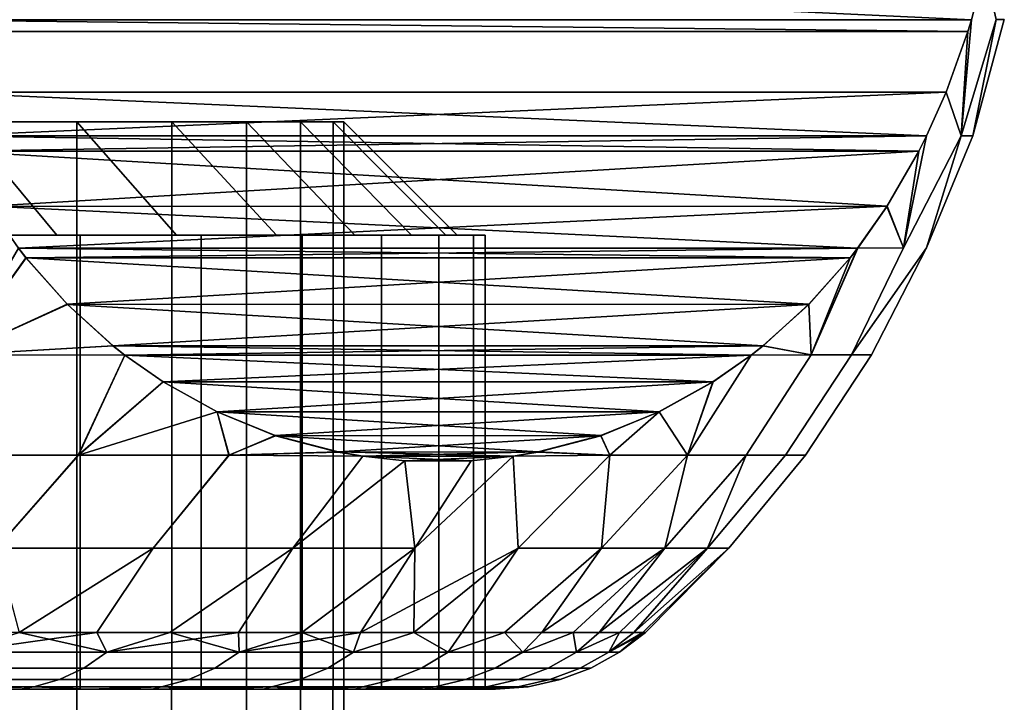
# Model space of a CAD drawing. Header units: metres. Extents: x -109 to 109, y -100 to 76.
# Tile 248 of 256: x 85.05 to 89.39, y 1.94 to 4.95. Entities that reach past the tile are written whole.
import ezdxf

# ---------------------------------------------------------------- set-up
doc = ezdxf.new("R2010")
doc.units = ezdxf.units.M
doc.layers.add('solid_21062310', color=7, linetype='CONTINUOUS')

msp = doc.modelspace()

# ---------------------------------------------------------------- linework, layer by layer
at = {"layer": 'solid_21062310'}
for points in [[(89.228088, 4.898275, -1.9543), (84.540878, 4.950116, -10.072784), (84.483223, 5.174521, -10.172648), (89.243721, 4.950114, -1.927222)], [(89.243721, 4.950114, -1.927222), (84.483223, 5.174521, -10.172648), (89.301331, 5.174291, -1.827451)], [(89.243729, 4.950116, 1.927216), (89.301392, 5.174538, 1.827345), (84.483276, 5.174309, 10.172556), (84.540886, 4.950115, 10.072779)], [(89.198723, 4.438566, 1.141621), (89.352211, 4.950438, 0.967851), (89.301392, 5.174538, 1.827345), (89.243729, 4.950116, 1.927216)], [(89.198723, 4.438566, -1.14168), (89.243721, 4.950114, -1.927222), (89.301331, 5.174291, -1.827451), (89.352211, 4.950438, -0.967881)], [(89.228088, 4.898275, -1.9543), (84.556389, 4.898695, -10.045928), (84.540878, 4.950116, -10.072784)], [(89.228226, 4.898715, 1.954061), (89.243729, 4.950116, 1.927216), (84.540886, 4.950115, 10.072779), (84.556511, 4.8983, 10.045713)], [(89.045151, 3.94426, 0.564416), (89.249939, 4.438566, -0.00003), (89.352211, 4.950438, 0.967851), (89.198723, 4.438566, 1.141621)], [(89.249939, 4.438566, -0.00003), (89.198723, 4.438566, -1.14168), (89.352211, 4.950438, -0.967881), (89.388603, 4.950438, -0.000015)], [(89.198723, 4.438566, 1.141621), (89.243729, 4.950116, 1.927216), (89.228226, 4.898715, 1.954061)], [(89.198723, 4.438566, -1.14168), (89.228088, 4.898275, -1.9543), (89.243721, 4.950114, -1.927222)], [(89.249939, 4.438566, -0.00003), (89.388603, 4.950438, -0.000015), (89.352211, 4.950438, 0.967851)], [(89.131607, 4.630642, -2.121412), (84.652763, 4.631221, -9.879004), (84.556389, 4.898695, -10.045928), (89.228088, 4.898275, -1.9543)], [(89.228226, 4.898715, 1.954061), (84.556511, 4.8983, 10.045713), (84.652992, 4.630671, 9.878608), (89.131859, 4.631244, 2.120981)], [(89.198723, 4.438566, -1.14168), (89.131607, 4.630642, -2.121412), (89.228088, 4.898275, -1.9543)], [(89.131859, 4.631244, 2.120981), (89.198723, 4.438566, 1.141621), (89.228226, 4.898715, 1.954061)], [(89.045815, 4.43791, -2.270006), (84.738777, 4.437917, -9.73002), (84.652763, 4.631221, -9.879004)], [(89.045815, 4.43791, -2.270006), (84.652763, 4.631221, -9.879004), (89.131607, 4.630642, -2.121412)], [(89.131859, 4.631244, 2.120981), (84.652992, 4.630671, 9.878608), (84.738792, 4.437911, 9.729995)], [(89.131859, 4.631244, 2.120981), (84.738792, 4.437911, 9.729995), (89.04583, 4.437918, 2.26998)], [(88.943764, 3.94426, -1.688825), (89.045815, 4.43791, -2.270006), (89.131607, 4.630642, -2.121412), (89.198723, 4.438566, -1.14168)], [(88.943771, 3.94426, 1.688756), (89.198723, 4.438566, 1.141621), (89.131859, 4.631244, 2.120981), (89.04583, 4.437918, 2.26998)], [(85.212128, 4, 5.819783), (84.598106, 4, 6.647877), (84.212715, 4.500002, 6.329659), (84.79599, 4.500002, 5.543202)], [(84.598106, 4, -6.647877), (85.212128, 4, -5.819783), (84.79599, 4.500002, -5.543202), (84.212715, 4.500002, -6.329659)], [(85.29937, 4.500002, 4.703361), (84.79599, 4.500002, 5.543202), (84.795074, -0.5, 5.544283), (85.299553, -0.5, 4.702264)], [(84.79599, 4.500002, -5.543202), (85.29937, 4.500002, -4.703361), (85.299553, -0.5, -4.702264), (84.795074, -0.5, -5.544283)], [(85.212128, 4, 5.819783), (84.79599, 4.500002, 5.543202), (85.29937, 4.500002, 4.703361), (85.739479, 4, 4.940364)], [(85.212128, 4, -5.819783), (85.739479, 4, -4.940364), (85.29937, 4.500002, -4.703361), (84.79599, 4.500002, -5.543202)], [(85.71801, 4.500002, 3.818224), (85.29937, 4.500002, 4.703361), (85.299553, -0.5, 4.702264), (85.717422, -0.5, 3.819408)], [(85.29937, 4.500002, -4.703361), (85.71801, 4.500002, -3.818224), (85.717422, -0.5, -3.819408), (85.299553, -0.5, -4.702264)], [(86.179932, 4, 4.008491), (85.739479, 4, 4.940364), (85.29937, 4.500002, 4.703361), (85.71801, 4.500002, 3.818224)], [(85.739479, 4, -4.940364), (86.179932, 4, -4.008491), (85.71801, 4.500002, -3.818224), (85.29937, 4.500002, -4.703361)], [(86.047874, 4.500002, 2.896315), (85.71801, 4.500002, 3.818224), (85.717422, -0.5, 3.819408), (86.047661, -0.5, 2.895545)], [(85.71801, 4.500002, -3.818224), (86.047874, 4.500002, -2.896315), (86.047661, -0.5, -2.895545), (85.717422, -0.5, -3.819408)], [(86.526009, 4, 3.042403), (86.179932, 4, 4.008491), (85.71801, 4.500002, 3.818224), (86.047874, 4.500002, 2.896315)], [(86.526009, 4, -3.042403), (86.047874, 4.500002, -2.896315), (85.71801, 4.500002, -3.818224), (86.179932, 4, -4.008491)], [(86.285782, 4.500002, 1.946514), (86.047874, 4.500002, 2.896315), (86.047661, -0.5, 2.895545), (86.285599, -0.5, 1.947421)], [(86.047874, 4.500002, -2.896315), (86.285782, 4.500002, -1.946514), (86.285599, -0.5, -1.947421), (86.047661, -0.5, -2.895545)], [(86.775841, 4, 2.043514), (86.526009, 4, 3.042403), (86.047874, 4.500002, 2.896315), (86.285782, 4.500002, 1.946514)], [(86.526009, 4, -3.042403), (86.775841, 4, -2.043514), (86.285782, 4.500002, -1.946514), (86.047874, 4.500002, -2.896315)], [(86.429459, 4.500002, 0.977966), (86.285782, 4.500002, 1.946514), (86.285599, -0.5, 1.947421), (86.428413, -0.5, 0.98366)], [(86.285782, 4.500002, -1.946514), (86.429459, 4.500002, -0.977966), (86.428413, -0.5, -0.98366), (86.285599, -0.5, -1.947421)], [(86.926987, 4, 1.027545), (86.775841, 4, 2.043514), (86.285782, 4.500002, 1.946514), (86.429459, 4.500002, 0.977966)], [(86.775841, 4, -2.043514), (86.926987, 4, -1.027545), (86.429459, 4.500002, -0.977966), (86.285782, 4.500002, -1.946514)], [(86.477501, 4.500002), (86.429459, 4.500002, 0.977966), (86.428413, -0.5, 0.98366), (86.477501, -0.5)], [(86.429459, 4.500002, -0.977966), (86.477501, 4.500002), (86.477501, -0.5), (86.428413, -0.5, -0.98366)], [(86.977013, 4, 0), (86.926987, 4, 1.027545), (86.429459, 4.500002, 0.977966), (86.477501, 4.500002)], [(86.926987, 4, -1.027545), (86.977013, 4, 0), (86.477501, 4.500002), (86.429459, 4.500002, -0.977966)], [(89.01207, 4.370318, -2.328458), (84.772156, 4.371039, -9.672204), (84.738777, 4.437917, -9.73002)], [(89.01207, 4.370318, -2.328458), (84.738777, 4.437917, -9.73002), (89.045815, 4.43791, -2.270006)], [(89.04583, 4.437918, 2.26998), (84.738792, 4.437911, 9.729995), (84.772522, 4.370347, 9.671568)], [(89.012466, 4.371063, 2.327775), (89.04583, 4.437918, 2.26998), (84.772522, 4.370347, 9.671568)], [(88.714294, 3.473081, 1.567577), (89.045151, 3.94426, 0.564416), (89.198723, 4.438566, 1.141621), (88.943771, 3.94426, 1.688756)], [(88.71431, 3.473081, -1.567461), (88.943764, 3.94426, -1.688825), (89.198723, 4.438566, -1.14168), (89.045151, 3.94426, -0.564485)], [(88.943764, 3.94426, -1.688825), (89.01207, 4.370318, -2.328458), (89.045815, 4.43791, -2.270006)], [(88.943771, 3.94426, 1.688756), (89.04583, 4.437918, 2.26998), (89.012466, 4.371063, 2.327775)], [(89.045151, 3.94426, -0.564485), (89.198723, 4.438566, -1.14168), (89.249939, 4.438566, -0.00003)], [(89.045151, 3.94426, 0.564416), (89.045151, 3.94426, -0.564485), (89.249939, 4.438566, -0.00003)], [(89.01207, 4.370318, -2.328458), (84.912933, 4.127803, -9.428374), (84.772156, 4.371039, -9.672204)], [(88.871696, 4.127829, 2.571597), (89.012466, 4.371063, 2.327775), (84.772522, 4.370347, 9.671568)], [(88.871696, 4.127829, 2.571597), (84.772522, 4.370347, 9.671568), (84.913406, 4.127062, 9.427555)], [(88.871185, 4.127034, -2.572475), (84.912933, 4.127803, -9.428374), (89.01207, 4.370318, -2.328458)], [(88.943764, 3.94426, -1.688825), (88.871185, 4.127034, -2.572475), (89.01207, 4.370318, -2.328458)], [(88.871696, 4.127829, 2.571597), (88.943771, 3.94426, 1.688756), (89.012466, 4.371063, 2.327775)], [(88.742134, 3.943404, -2.796), (85.042465, 3.943424, -9.204022), (84.912933, 4.127803, -9.428374)], [(88.742134, 3.943404, -2.796), (84.912933, 4.127803, -9.428374), (88.871185, 4.127034, -2.572475)], [(88.871696, 4.127829, 2.571597), (84.913406, 4.127062, 9.427555), (85.042473, 3.943405, 9.204)], [(88.871696, 4.127829, 2.571597), (85.042473, 3.943405, 9.204), (88.742149, 3.943424, 2.795976)], [(88.943764, 3.94426, -1.688825), (88.742134, 3.943404, -2.796), (88.871185, 4.127034, -2.572475)], [(88.871696, 4.127829, 2.571597), (88.742149, 3.943424, 2.795976), (88.943771, 3.94426, 1.688756)], [(84.598106, 4, -6.647877), (84.69278, 4, -6.725604), (85.314003, 4, -5.887788), (85.212128, 4, -5.819783)], [(84.598106, 4, 6.647877), (85.212128, 4, 5.819783), (85.314003, 4, 5.887788), (84.69278, 4, 6.725604)], [(85.314003, 4, -5.887788), (84.69278, 4, -6.725604), (84.69278, 2, -6.725604), (85.314003, 2, -5.887788)], [(84.69278, 4, 6.725604), (85.314003, 4, 5.887788), (85.314003, 2, 5.887788), (84.69278, 2, 6.725604)], [(85.212128, 4, -5.819783), (85.314003, 4, -5.887788), (85.847519, 4, -4.998098), (85.739479, 4, -4.940364)], [(85.212128, 4, 5.819783), (85.739479, 4, 4.940364), (85.847519, 4, 4.998098), (85.314003, 4, 5.887788)], [(85.847519, 4, -4.998098), (85.314003, 4, -5.887788), (85.314003, 2, -5.887788), (85.847519, 2, -4.998098)], [(85.314003, 4, 5.887788), (85.847519, 4, 4.998098), (85.847519, 2, 4.998098), (85.314003, 2, 5.887788)], [(85.739479, 4, -4.940364), (85.847519, 4, -4.998098), (86.293083, 4, -4.055431), (86.179932, 4, -4.008491)], [(85.739479, 4, 4.940364), (86.179932, 4, 4.008491), (86.293083, 4, 4.055431), (85.847519, 4, 4.998098)], [(86.293083, 4, -4.055431), (85.847519, 4, -4.998098), (85.847519, 2, -4.998098), (86.293083, 2, -4.055431)], [(85.847519, 4, 4.998098), (86.293083, 4, 4.055431), (86.293083, 2, 4.055431), (85.847519, 2, 4.998098)], [(86.179932, 4, -4.008491), (86.293083, 4, -4.055431), (86.643188, 4, -3.078067), (86.526009, 4, -3.042403)], [(86.179932, 4, 4.008491), (86.526009, 4, 3.042403), (86.643188, 4, 3.078067), (86.293083, 4, 4.055431)], [(86.643188, 4, -3.078067), (86.293083, 4, -4.055431), (86.293083, 2, -4.055431), (86.643188, 2, -3.078067)], [(86.293083, 4, 4.055431), (86.643188, 4, 3.078067), (86.643188, 2, 3.078067), (86.293083, 2, 4.055431)], [(86.526009, 4, -3.042403), (86.643188, 4, -3.078067), (86.895973, 4, -2.067326), (86.775841, 4, -2.043514)], [(86.526009, 4, 3.042403), (86.775841, 4, 2.043514), (86.895973, 4, 2.067326), (86.643188, 4, 3.078067)], [(86.895973, 4, -2.067326), (86.643188, 4, -3.078067), (86.643188, 2, -3.078067), (86.895973, 2, -2.067326)], [(86.643188, 4, 3.078067), (86.895973, 4, 2.067326), (86.895973, 2, 2.067326), (86.643188, 2, 3.078067)], [(86.775841, 4, -2.043514), (86.895973, 4, -2.067326), (87.048912, 4, -1.039375), (86.926987, 4, -1.027545)], [(86.775841, 4, 2.043514), (86.926987, 4, 1.027545), (86.895973, 4, 2.067326)], [(87.048912, 4, -1.039375), (86.895973, 4, -2.067326), (86.895973, 2, -2.067326), (87.048912, 2, -1.039375)], [(86.895973, 4, 2.067326), (87.048912, 4, 1.039375), (87.048912, 2, 1.039375), (86.895973, 2, 2.067326)], [(86.977013, 4, 0), (87.048912, 4, -1.039375), (87.048912, 4, 1.039375), (86.895973, 4, 2.067326)], [(86.926987, 4, 1.027545), (86.977013, 4, 0), (86.895973, 4, 2.067326)], [(86.977013, 4, 0), (86.926987, 4, -1.027545), (87.048912, 4, -1.039375)], [(87.099533, 4), (87.048912, 4, -1.039375), (87.048912, 2, -1.039375), (87.099533, 2)], [(87.048912, 4, 1.039375), (87.099533, 4), (87.099533, 2), (87.048912, 2, 1.039375)], [(87.048912, 4, 1.039375), (87.048912, 4, -1.039375), (87.099533, 4)], [(84.769852, 3.473081, 9.12446), (85.075859, 3.90059, 9.146174), (85.042473, 3.943405, 9.204)], [(85.042465, 3.943424, -9.204022), (85.075317, 3.901273, -9.147117), (84.76992, 3.473081, -9.124398)], [(88.708733, 3.900566, -2.853859), (85.075317, 3.901273, -9.147117), (85.042465, 3.943424, -9.204022)], [(88.708733, 3.900566, -2.853859), (85.042465, 3.943424, -9.204022), (88.742134, 3.943404, -2.796)], [(88.742149, 3.943424, 2.795976), (85.042473, 3.943405, 9.204), (85.075859, 3.90059, 9.146174)], [(88.709312, 3.9013, 2.852844), (88.742149, 3.943424, 2.795976), (85.075859, 3.90059, 9.146174)], [(88.714294, 3.473081, 1.567577), (88.943771, 3.94426, 1.688756), (88.742149, 3.943424, 2.795976), (88.536873, 3.473081, 2.599983)], [(88.536873, 3.473081, 2.599983), (88.742149, 3.943424, 2.795976), (88.709312, 3.9013, 2.852844)], [(88.71431, 3.473081, -1.567461), (88.536896, 3.473081, -2.599869), (88.742134, 3.943404, -2.796), (88.943764, 3.94426, -1.688825)], [(88.536896, 3.473081, -2.599869), (88.708733, 3.900566, -2.853859), (88.742134, 3.943404, -2.796)], [(88.714294, 3.473081, 1.567577), (88.803329, 3.473081, 0.523828), (89.045151, 3.94426, 0.564416)], [(88.803329, 3.473081, -0.523712), (88.71431, 3.473081, -1.567461), (89.045151, 3.94426, -0.564485)], [(88.803329, 3.473081, 0.523828), (88.803329, 3.473081, -0.523712), (89.045151, 3.94426, -0.564485), (89.045151, 3.94426, 0.564416)], [(84.769852, 3.473081, 9.12446), (85.258125, 3.695354, 8.830479), (85.075859, 3.90059, 9.146174)], [(85.075317, 3.901273, -9.147117), (85.257553, 3.695938, -8.831471), (84.76992, 3.473081, -9.124398)], [(88.708733, 3.900566, -2.853859), (85.257553, 3.695938, -8.831471), (85.075317, 3.901273, -9.147117)], [(88.527084, 3.695967, 3.168478), (88.709312, 3.9013, 2.852844), (85.075859, 3.90059, 9.146174)], [(88.527084, 3.695967, 3.168478), (85.075859, 3.90059, 9.146174), (85.258125, 3.695354, 8.830479)], [(88.526459, 3.695334, -3.169556), (85.257553, 3.695938, -8.831471), (88.708733, 3.900566, -2.853859)], [(88.536896, 3.473081, -2.599869), (88.526459, 3.695334, -3.169556), (88.708733, 3.900566, -2.853859)], [(88.527084, 3.695967, 3.168478), (88.536873, 3.473081, 2.599983), (88.709312, 3.9013, 2.852844)], [(84.769852, 3.473081, 9.12446), (85.459846, 3.512286, 8.481088), (85.258125, 3.695354, 8.830479)], [(85.257553, 3.695938, -8.831471), (85.45932, 3.512733, -8.481999), (84.76992, 3.473081, -9.124398)], [(88.526459, 3.695334, -3.169556), (85.45932, 3.512733, -8.481999), (85.257553, 3.695938, -8.831471)], [(88.527084, 3.695967, 3.168478), (85.258125, 3.695354, 8.830479), (88.325325, 3.512762, 3.517939)], [(88.325325, 3.512762, 3.517939), (85.258125, 3.695354, 8.830479), (85.459846, 3.512286, 8.481088)], [(88.324745, 3.512271, -3.518943), (85.45932, 3.512733, -8.481999), (88.526459, 3.695334, -3.169556)], [(88.536896, 3.473081, -2.599869), (88.324745, 3.512271, -3.518943), (88.526459, 3.695334, -3.169556)], [(88.527084, 3.695967, 3.168478), (88.325325, 3.512762, 3.517939), (88.536873, 3.473081, 2.599983)], [(84.769852, 3.473081, 9.12446), (84.5783, 3.030328, 8.90411), (85.30619, 3.030328, 8.184931), (85.512039, 3.471074, 8.390685)], [(84.76992, 3.473081, -9.124398), (85.512093, 3.471055, -8.390602), (85.306725, 3.030328, -8.18436), (84.578812, 3.030328, -8.903648)], [(84.769852, 3.473081, 9.12446), (85.512039, 3.471074, 8.390685), (85.459846, 3.512286, 8.481088)], [(85.45932, 3.512733, -8.481999), (85.512093, 3.471055, -8.390602), (84.76992, 3.473081, -9.124398)], [(88.272568, 3.471075, -3.609312), (85.512093, 3.471055, -8.390602), (85.45932, 3.512733, -8.481999)], [(88.272568, 3.471075, -3.609312), (85.45932, 3.512733, -8.481999), (88.324745, 3.512271, -3.518943)], [(88.325325, 3.512762, 3.517939), (85.459846, 3.512286, 8.481088), (85.512039, 3.471074, 8.390685)], [(88.325325, 3.512762, 3.517939), (85.512039, 3.471074, 8.390685), (88.272514, 3.471054, 3.609401)], [(88.536873, 3.473081, 2.599983), (88.272514, 3.471054, 3.609401), (87.991684, 3.030328, 3.533174), (88.250687, 3.030328, 2.542323)], [(88.536896, 3.473081, -2.599869), (88.250916, 3.030328, -2.54129), (87.991997, 3.030328, -3.532164), (88.272568, 3.471075, -3.609312)], [(88.714294, 3.473081, 1.567577), (88.536873, 3.473081, 2.599983), (88.250687, 3.030328, 2.542323), (88.424423, 3.030328, 1.533023)], [(88.71431, 3.473081, -1.567461), (88.424561, 3.030328, -1.531975), (88.250916, 3.030328, -2.54129), (88.536896, 3.473081, -2.599869)], [(88.325325, 3.512762, 3.517939), (88.272514, 3.471054, 3.609401), (88.536873, 3.473081, 2.599983)], [(88.536896, 3.473081, -2.599869), (88.272568, 3.471075, -3.609312), (88.324745, 3.512271, -3.518943)], [(88.803329, 3.473081, 0.523828), (88.714294, 3.473081, 1.567577), (88.424423, 3.030328, 1.533023), (88.511635, 3.030328, 0.5126)], [(88.803329, 3.473081, -0.523712), (88.511681, 3.030328, -0.511544), (88.424561, 3.030328, -1.531975), (88.71431, 3.473081, -1.567461)], [(88.803329, 3.473081, -0.523712), (88.803329, 3.473081, 0.523828), (88.511635, 3.030328, 0.5126), (88.511681, 3.030328, -0.511544)], [(85.680336, 3.353716, 8.099194), (85.512039, 3.471074, 8.390685), (85.30619, 3.030328, 8.184931)], [(85.512093, 3.471055, -8.390602), (85.67984, 3.354033, -8.100054), (85.306725, 3.030328, -8.18436)], [(88.272514, 3.471054, 3.609401), (85.512039, 3.471074, 8.390685), (85.680336, 3.353716, 8.099194)], [(88.104256, 3.353705, -3.900837), (85.512093, 3.471055, -8.390602), (88.272568, 3.471075, -3.609312)], [(88.104256, 3.353705, -3.900837), (85.67984, 3.354033, -8.100054), (85.512093, 3.471055, -8.390602)], [(88.104813, 3.354061, 3.899871), (88.272514, 3.471054, 3.609401), (85.680336, 3.353716, 8.099194)], [(88.104813, 3.354061, 3.899871), (87.991684, 3.030328, 3.533174), (88.272514, 3.471054, 3.609401)], [(88.104256, 3.353705, -3.900837), (88.272568, 3.471075, -3.609312), (87.991997, 3.030328, -3.532164)], [(85.918793, 3.221335, 7.686174), (85.680336, 3.353716, 8.099194), (85.30619, 3.030328, 8.184931), (85.970291, 3.030328, 7.406461)], [(85.67984, 3.354033, -8.100054), (85.918167, 3.221603, -7.687263), (85.306725, 3.030328, -8.18436)], [(88.104256, 3.353705, -3.900837), (85.918167, 3.221603, -7.687263), (85.67984, 3.354033, -8.100054)], [(87.866508, 3.22163, 4.312633), (88.104813, 3.354061, 3.899871), (85.680336, 3.353716, 8.099194)], [(87.866508, 3.22163, 4.312633), (85.680336, 3.353716, 8.099194), (85.918793, 3.221335, 7.686174)], [(87.865791, 3.221324, -4.313876), (85.918167, 3.221603, -7.687263), (88.104256, 3.353705, -3.900837)], [(87.865791, 3.221324, -4.313876), (88.104256, 3.353705, -3.900837), (87.991997, 3.030328, -3.532164), (87.649681, 3.030328, -4.497406)], [(87.866508, 3.22163, 4.312633), (87.991684, 3.030328, 3.533174), (88.104813, 3.354061, 3.899871)], [(85.918167, 3.221603, -7.687263), (85.970833, 3.030328, -7.405775), (85.306725, 3.030328, -8.18436)], [(85.918167, 3.221603, -7.687263), (86.174484, 3.11707, -7.243308), (85.970833, 3.030328, -7.405775)], [(87.865791, 3.221324, -4.313876), (86.174484, 3.11707, -7.243308), (85.918167, 3.221603, -7.687263)], [(87.866508, 3.22163, 4.312633), (85.918793, 3.221335, 7.686174), (87.610207, 3.117095, 4.756562)], [(86.17524, 3.11683, 7.241987), (85.918793, 3.221335, 7.686174), (85.970291, 3.030328, 7.406461)], [(87.610207, 3.117095, 4.756562), (85.918793, 3.221335, 7.686174), (86.17524, 3.11683, 7.241987)], [(87.609329, 3.116818, -4.75808), (86.174484, 3.11707, -7.243308), (87.865791, 3.221324, -4.313876)], [(87.609329, 3.116818, -4.75808), (87.865791, 3.221324, -4.313876), (87.649681, 3.030328, -4.497406)], [(87.866508, 3.22163, 4.312633), (87.610207, 3.117095, 4.756562), (87.649292, 3.030328, 4.498386)], [(87.866508, 3.22163, 4.312633), (87.649292, 3.030328, 4.498386), (87.613487, 2.620982, 3.61099), (87.991684, 3.030328, 3.533174)], [(86.451996, 3.044901, 6.762642), (86.17524, 3.11683, 7.241987), (85.970291, 3.030328, 7.406461)], [(86.174484, 3.11707, -7.243308), (86.451431, 3.045064, -6.76362), (85.970833, 3.030328, -7.405775)], [(87.609329, 3.116818, -4.75808), (86.451431, 3.045064, -6.76362), (86.174484, 3.11707, -7.243308)], [(87.610207, 3.117095, 4.756562), (86.17524, 3.11683, 7.241987), (87.333252, 3.045079, 5.236261)], [(87.333252, 3.045079, 5.236261), (86.17524, 3.11683, 7.241987), (86.451996, 3.044901, 6.762642)], [(87.332596, 3.044894, -5.237392), (86.451431, 3.045064, -6.76362), (87.609329, 3.116818, -4.75808)], [(87.332596, 3.044894, -5.237392), (87.609329, 3.116818, -4.75808), (87.649681, 3.030328, -4.497406)], [(87.610207, 3.117095, 4.756562), (87.333252, 3.045079, 5.236261), (87.649292, 3.030328, 4.498386)], [(86.451996, 3.044901, 6.762642), (85.970291, 3.030328, 7.406461), (86.560921, 3.025953, 6.573971)], [(86.451431, 3.045064, -6.76362), (86.561409, 3.025942, -6.573123), (85.970833, 3.030328, -7.405775)], [(86.451431, 3.045064, -6.76362), (87.223717, 3.025954, -5.425982), (86.561409, 3.025942, -6.573123)], [(87.332596, 3.044894, -5.237392), (87.223717, 3.025954, -5.425982), (86.451431, 3.045064, -6.76362)], [(87.333252, 3.045079, 5.236261), (86.451996, 3.044901, 6.762642), (86.560921, 3.025953, 6.573971)], [(87.333252, 3.045079, 5.236261), (86.560921, 3.025953, 6.573971), (87.223183, 3.025941, 5.426908)], [(87.333252, 3.045079, 5.236261), (87.223183, 3.025941, 5.426908), (87.649292, 3.030328, 4.498386)], [(87.332596, 3.044894, -5.237392), (87.649681, 3.030328, -4.497406), (87.223717, 3.025954, -5.425982)], [(85.30619, 3.030328, 8.184931), (84.5783, 3.030328, 8.90411), (84.946152, 2.620982, 8.07535)], [(84.578812, 3.030328, -8.903648), (85.306725, 3.030328, -8.18436), (84.946152, 2.620982, -8.07535)], [(85.970833, 3.030328, -7.405775), (85.636017, 2.620982, -7.285733), (84.946152, 2.620982, -8.07535), (85.306725, 3.030328, -8.18436)], [(85.970291, 3.030328, 7.406461), (85.30619, 3.030328, 8.184931), (84.946152, 2.620982, 8.07535), (85.636017, 2.620982, 7.285733)], [(86.561409, 3.025942, -6.573123), (86.252327, 2.620982, -6.437457), (85.636017, 2.620982, -7.285733), (85.970833, 3.030328, -7.405775)], [(86.560921, 3.025953, 6.573971), (85.970291, 3.030328, 7.406461), (85.636017, 2.620982, 7.285733), (86.252327, 2.620982, 6.437457)], [(86.745972, 3.005309, 6.253462), (86.560921, 3.025953, 6.573971), (86.252327, 2.620982, 6.437457), (86.790115, 2.620982, 5.537349)], [(86.561409, 3.025942, -6.573123), (86.745789, 3.005365, -6.253778), (86.252327, 2.620982, -6.437457)], [(86.745789, 3.005365, -6.253778), (87.038658, 3.005309, -5.746508), (86.790115, 2.620982, -5.537349), (86.252327, 2.620982, -6.437457)], [(86.550232, 2.25, -5.18125), (86.790115, 2.620982, -5.537349), (87.223717, 3.025954, -5.425982), (87.245056, 2.620982, -4.592658)], [(87.223183, 3.025941, 5.426908), (86.560921, 3.025953, 6.573971), (86.745972, 3.005309, 6.253462)], [(86.561409, 3.025942, -6.573123), (87.223717, 3.025954, -5.425982), (87.038658, 3.005309, -5.746508)], [(86.561409, 3.025942, -6.573123), (87.038658, 3.005309, -5.746508), (86.745789, 3.005365, -6.253778)], [(87.223183, 3.025941, 5.426908), (86.745972, 3.005309, 6.253462), (87.038872, 3.005368, 5.746142)], [(87.038872, 3.005368, 5.746142), (86.745972, 3.005309, 6.253462), (86.790115, 2.620982, 5.537349)], [(86.785385, 2.25, 4.697172), (87.245056, 2.620982, 4.592658), (87.223183, 3.025941, 5.426908), (86.790115, 2.620982, 5.537349)], [(87.038658, 3.005309, -5.746508), (87.223717, 3.025954, -5.425982), (86.790115, 2.620982, -5.537349)], [(87.223183, 3.025941, 5.426908), (87.038872, 3.005368, 5.746142), (86.790115, 2.620982, 5.537349)], [(87.649292, 3.030328, 4.498386), (87.223183, 3.025941, 5.426908), (87.245056, 2.620982, 4.592658)], [(87.223717, 3.025954, -5.425982), (87.649681, 3.030328, -4.497406), (87.245056, 2.620982, -4.592658)], [(87.991997, 3.030328, -3.532164), (87.613487, 2.620982, -3.61099), (87.245056, 2.620982, -4.592658), (87.649681, 3.030328, -4.497406)], [(87.649292, 3.030328, 4.498386), (87.245056, 2.620982, 4.592658), (87.613487, 2.620982, 3.61099)], [(87.349167, 2.25, -3.185601), (87.613487, 2.620982, -3.61099), (87.991997, 3.030328, -3.532164), (87.892433, 2.620982, -2.600248)], [(87.602852, 2.25, -2.139898), (87.892433, 2.620982, -2.600248), (88.250916, 3.030328, -2.54129), (88.079651, 2.620982, -1.568571)], [(88.250687, 3.030328, 2.542323), (87.991684, 3.030328, 3.533174), (87.613487, 2.620982, 3.61099), (87.892433, 2.620982, 2.600248)], [(87.991997, 3.030328, -3.532164), (88.250916, 3.030328, -2.54129), (87.892433, 2.620982, -2.600248)], [(88.424423, 3.030328, 1.533023), (88.250687, 3.030328, 2.542323), (87.892433, 2.620982, 2.600248), (88.079651, 2.620982, 1.568571)], [(88.511681, 3.030328, -0.511544), (88.173645, 2.620982, -0.524264), (88.079651, 2.620982, -1.568571), (88.424561, 3.030328, -1.531975)], [(88.250916, 3.030328, -2.54129), (88.424561, 3.030328, -1.531975), (88.079651, 2.620982, -1.568571)], [(88.511635, 3.030328, 0.5126), (88.424423, 3.030328, 1.533023), (88.079651, 2.620982, 1.568571), (88.173645, 2.620982, 0.524264)], [(88.511681, 3.030328, -0.511544), (88.511635, 3.030328, 0.5126), (88.173645, 2.620982, 0.524264), (88.173645, 2.620982, -0.524264)], [(85.04541, 2.25, -7.404627), (84.683403, 2.25, -7.802847), (84.946152, 2.620982, -8.07535), (85.636017, 2.620982, -7.285733)], [(85.04541, 2.25, 7.404626), (85.636017, 2.620982, 7.285733), (84.946152, 2.620982, 8.07535)], [(85.388054, 2.25, -6.989634), (85.04541, 2.25, -7.404627), (85.636017, 2.620982, -7.285733)], [(85.04541, 2.25, 7.404626), (85.388054, 2.25, 6.989633), (85.636017, 2.620982, 7.285733)], [(85.710571, 2.25, -6.558807), (85.388054, 2.25, -6.989634), (85.636017, 2.620982, -7.285733), (86.252327, 2.620982, -6.437457)], [(85.388054, 2.25, 6.989633), (85.710571, 2.25, 6.558806), (86.252327, 2.620982, 6.437457), (85.636017, 2.620982, 7.285733)], [(86.012215, 2.25, -6.113122), (85.710571, 2.25, -6.558807), (86.252327, 2.620982, -6.437457)], [(85.710571, 2.25, 6.558806), (86.012215, 2.25, 6.113121), (86.252327, 2.620982, 6.437457)], [(86.292313, 2.25, -5.65359), (86.012215, 2.25, -6.113122), (86.252327, 2.620982, -6.437457), (86.790115, 2.620982, -5.537349)], [(86.012215, 2.25, 6.113121), (86.29232, 2.25, 5.653588), (86.790115, 2.620982, 5.537349), (86.252327, 2.620982, 6.437457)], [(86.550232, 2.25, -5.18125), (86.292313, 2.25, -5.65359), (86.790115, 2.620982, -5.537349)], [(86.29232, 2.25, 5.653588), (86.550232, 2.25, 5.181249), (86.790115, 2.620982, 5.537349)], [(86.785385, 2.25, -4.697174), (86.550232, 2.25, -5.18125), (87.245056, 2.620982, -4.592658)], [(86.550232, 2.25, 5.181249), (86.785385, 2.25, 4.697172), (86.790115, 2.620982, 5.537349)], [(86.997231, 2.25, -4.202456), (86.785385, 2.25, -4.697174), (87.245056, 2.620982, -4.592658)], [(86.785385, 2.25, 4.697172), (86.997231, 2.25, 4.202455), (87.245056, 2.620982, 4.592658)], [(87.185303, 2.25, -3.698218), (86.997231, 2.25, -4.202456), (87.245056, 2.620982, -4.592658), (87.613487, 2.620982, -3.61099)], [(86.997231, 2.25, 4.202455), (87.185303, 2.25, 3.698217), (87.613487, 2.620982, 3.61099), (87.245056, 2.620982, 4.592658)], [(87.349167, 2.25, -3.185601), (87.185303, 2.25, -3.698218), (87.613487, 2.620982, -3.61099)], [(87.185303, 2.25, 3.698217), (87.349167, 2.25, 3.185601), (87.613487, 2.620982, 3.61099)], [(87.488457, 2.25, -2.665769), (87.349167, 2.25, -3.185601), (87.892433, 2.620982, -2.600248)], [(87.349167, 2.25, 3.185601), (87.488457, 2.25, 2.665768), (87.892433, 2.620982, 2.600248), (87.613487, 2.620982, 3.61099)], [(87.602852, 2.25, -2.139898), (87.488457, 2.25, -2.665769), (87.892433, 2.620982, -2.600248)], [(87.488457, 2.25, 2.665768), (87.602852, 2.25, 2.139897), (87.892433, 2.620982, 2.600248)], [(87.692101, 2.25, -1.60918), (87.602852, 2.25, -2.139898), (88.079651, 2.620982, -1.568571)], [(87.602852, 2.25, 2.139897), (87.692101, 2.25, 1.609179), (88.079651, 2.620982, 1.568571), (87.892433, 2.620982, 2.600248)], [(87.755989, 2.25, -1.074816), (87.692101, 2.25, -1.60918), (88.079651, 2.620982, -1.568571)], [(87.692101, 2.25, 1.609179), (87.755989, 2.25, 1.074815), (88.079651, 2.620982, 1.568571)], [(87.755989, 2.25, -1.074816), (88.079651, 2.620982, -1.568571), (88.173645, 2.620982, -0.524264)], [(87.79438, 2.25, -0.538018), (87.755989, 2.25, -1.074816), (88.173645, 2.620982, -0.524264)], [(87.755989, 2.25, 1.074815), (87.79438, 2.25, 0.538017), (88.173645, 2.620982, 0.524264), (88.079651, 2.620982, 1.568571)], [(87.80719, 2.25, -0.000001), (87.79438, 2.25, -0.538018), (88.173645, 2.620982, -0.524264)], [(87.79438, 2.25, 0.538017), (87.80719, 2.25, -0.000001), (88.173645, 2.620982, 0.524264)], [(87.80719, 2.25, -0.000001), (88.173645, 2.620982, -0.524264), (88.173645, 2.620982, 0.524264)], [(84.771446, 2.162782, -7.54042), (85.04541, 2.25, -7.404627), (85.388054, 2.25, -6.989634)], [(84.771446, 2.162782, -7.54042), (85.388054, 2.25, -6.989634), (85.431908, 2.162782, -6.745061)], [(85.431908, 2.162782, 6.745061), (85.04541, 2.25, 7.404626), (84.771446, 2.162782, 7.54042)], [(85.431908, 2.162782, 6.745061), (85.388054, 2.25, 6.989633), (85.04541, 2.25, 7.404626)], [(85.431908, 2.162782, -6.745061), (85.388054, 2.25, -6.989634), (85.710571, 2.25, -6.558807)], [(85.431908, 2.162782, 6.745061), (85.710571, 2.25, 6.558806), (85.388054, 2.25, 6.989633)], [(85.431908, 2.162782, -6.745061), (85.710571, 2.25, -6.558807), (86.012215, 2.25, -6.113122)], [(85.431908, 2.162782, -6.745061), (86.012215, 2.25, -6.113122), (86.016159, 2.162782, -5.892156)], [(86.016159, 2.162782, 5.892156), (85.710571, 2.25, 6.558806), (85.431908, 2.162782, 6.745061)], [(86.016159, 2.162782, 5.892156), (86.012215, 2.25, 6.113121), (85.710571, 2.25, 6.558806)], [(86.016159, 2.162782, -5.892156), (86.012215, 2.25, -6.113122), (86.292313, 2.25, -5.65359)], [(86.016159, 2.162782, 5.892156), (86.29232, 2.25, 5.653588), (86.012215, 2.25, 6.113121)], [(86.016159, 2.162782, -5.892156), (86.292313, 2.25, -5.65359), (86.550232, 2.25, -5.18125)], [(86.016159, 2.162782, -5.892156), (86.550232, 2.25, -5.18125), (86.519226, 2.162782, -4.988981)], [(86.519226, 2.162782, 4.988981), (86.29232, 2.25, 5.653588), (86.016159, 2.162782, 5.892156)], [(86.519226, 2.162782, 4.988981), (86.550232, 2.25, 5.181249), (86.29232, 2.25, 5.653588)], [(86.519226, 2.162782, -4.988981), (86.550232, 2.25, -5.18125), (86.785385, 2.25, -4.697174)], [(86.936806, 2.162782, -4.043241), (86.519226, 2.162782, -4.988981), (86.785385, 2.25, -4.697174), (86.997231, 2.25, -4.202456)], [(86.519226, 2.162782, 4.988981), (86.785385, 2.25, 4.697172), (86.550232, 2.25, 5.181249)], [(86.936806, 2.162782, 4.043241), (86.785385, 2.25, 4.697172), (86.519226, 2.162782, 4.988981)], [(86.936806, 2.162782, 4.043241), (86.997231, 2.25, 4.202455), (86.785385, 2.25, 4.697172)], [(86.936806, 2.162782, -4.043241), (86.997231, 2.25, -4.202456), (87.185303, 2.25, -3.698218)], [(87.26535, 2.162782, -3.063006), (86.936806, 2.162782, -4.043241), (87.185303, 2.25, -3.698218), (87.349167, 2.25, -3.185601)], [(86.936806, 2.162782, 4.043241), (87.185303, 2.25, 3.698217), (86.997231, 2.25, 4.202455)], [(87.26535, 2.162782, 3.063006), (87.185303, 2.25, 3.698217), (86.936806, 2.162782, 4.043241)], [(87.26535, 2.162782, 3.063006), (87.349167, 2.25, 3.185601), (87.185303, 2.25, 3.698217)], [(87.26535, 2.162782, -3.063006), (87.349167, 2.25, -3.185601), (87.488457, 2.25, -2.665769)], [(87.502045, 2.162782, -2.056639), (87.26535, 2.162782, -3.063006), (87.488457, 2.25, -2.665769), (87.602852, 2.25, -2.139898)], [(87.26535, 2.162782, 3.063006), (87.488457, 2.25, 2.665768), (87.349167, 2.25, 3.185601)], [(87.502045, 2.162782, 2.056639), (87.488457, 2.25, 2.665768), (87.26535, 2.162782, 3.063006)], [(87.502045, 2.162782, 2.056639), (87.602852, 2.25, 2.139897), (87.488457, 2.25, 2.665768)], [(87.502045, 2.162782, -2.056639), (87.602852, 2.25, -2.139898), (87.692101, 2.25, -1.60918)], [(87.644875, 2.162782, -1.032725), (87.502045, 2.162782, -2.056639), (87.692101, 2.25, -1.60918), (87.755989, 2.25, -1.074816)], [(87.502045, 2.162782, 2.056639), (87.692101, 2.25, 1.609179), (87.602852, 2.25, 2.139897)], [(87.644875, 2.162782, 1.032725), (87.692101, 2.25, 1.609179), (87.502045, 2.162782, 2.056639)], [(87.644875, 2.162782, -1.032725), (87.755989, 2.25, -1.074816), (87.79438, 2.25, -0.538018)], [(87.644875, 2.162782, -1.032725), (87.79438, 2.25, -0.538018), (87.80719, 2.25, -0.000001)], [(87.644875, 2.162782, -1.032725), (87.80719, 2.25, -0.000001), (87.692619, 2.162782)], [(87.644875, 2.162782, 1.032725), (87.79438, 2.25, 0.538017), (87.755989, 2.25, 1.074815)], [(87.692619, 2.162782), (87.79438, 2.25, 0.538017), (87.644875, 2.162782, 1.032725)], [(87.644875, 2.162782, 1.032725), (87.755989, 2.25, 1.074815), (87.692101, 2.25, 1.609179)], [(87.692619, 2.162782), (87.80719, 2.25, -0.000001), (87.79438, 2.25, 0.538017)], [(85.431908, 2.162782, 6.745061), (84.771446, 2.162782, 7.54042), (84.678017, 2.09268, 7.455245), (85.331009, 2.09268, 6.66887)], [(84.771446, 2.162782, -7.54042), (85.431908, 2.162782, -6.745061), (85.331009, 2.09268, -6.66887), (84.678017, 2.09268, -7.455245)], [(86.016159, 2.162782, 5.892156), (85.431908, 2.162782, 6.745061), (85.331009, 2.09268, 6.66887), (85.908669, 2.09268, 5.825599)], [(85.431908, 2.162782, -6.745061), (86.016159, 2.162782, -5.892156), (85.908669, 2.09268, -5.825599), (85.331009, 2.09268, -6.66887)], [(86.519226, 2.162782, 4.988981), (86.016159, 2.162782, 5.892156), (85.908669, 2.09268, 5.825599), (86.406044, 2.09268, 4.932626)], [(86.016159, 2.162782, -5.892156), (86.519226, 2.162782, -4.988981), (86.406044, 2.09268, -4.932626), (85.908669, 2.09268, -5.825599)], [(86.936806, 2.162782, 4.043241), (86.519226, 2.162782, 4.988981), (86.406044, 2.09268, 4.932626), (86.818916, 2.09268, 3.997569)], [(86.519226, 2.162782, -4.988981), (86.936806, 2.162782, -4.043241), (86.818916, 2.09268, -3.997569), (86.406044, 2.09268, -4.932626)], [(87.26535, 2.162782, 3.063006), (86.936806, 2.162782, 4.043241), (86.818916, 2.09268, 3.997569), (87.143745, 2.09268, 3.028407)], [(86.936806, 2.162782, -4.043241), (87.26535, 2.162782, -3.063006), (87.143745, 2.09268, -3.028407), (86.818916, 2.09268, -3.997569)], [(87.502045, 2.162782, 2.056639), (87.26535, 2.162782, 3.063006), (87.143745, 2.09268, 3.028407), (87.377769, 2.09268, 2.033407)], [(87.26535, 2.162782, -3.063006), (87.502045, 2.162782, -2.056639), (87.377769, 2.09268, -2.033407), (87.143745, 2.09268, -3.028407)], [(87.644875, 2.162782, 1.032725), (87.502045, 2.162782, 2.056639), (87.377769, 2.09268, 2.033407), (87.518982, 2.09268, 1.021059)], [(87.502045, 2.162782, -2.056639), (87.644875, 2.162782, -1.032725), (87.518982, 2.09268, -1.021059), (87.377769, 2.09268, -2.033407)], [(87.692619, 2.162782), (87.644875, 2.162782, 1.032725), (87.518982, 2.09268, 1.021059), (87.566193, 2.09268)], [(87.644875, 2.162782, -1.032725), (87.692619, 2.162782), (87.566193, 2.09268), (87.518982, 2.09268, -1.021059)], [(85.331009, 2.09268, 6.66887), (84.678017, 2.09268, 7.455245), (84.578087, 2.041538, 7.364149), (85.223106, 2.041538, 6.587383)], [(84.678017, 2.09268, -7.455245), (85.331009, 2.09268, -6.66887), (85.223106, 2.041538, -6.587383), (84.578087, 2.041538, -7.364149)], [(85.908669, 2.09268, 5.825599), (85.331009, 2.09268, 6.66887), (85.223106, 2.041538, 6.587383), (85.793701, 2.041538, 5.754416)], [(85.331009, 2.09268, -6.66887), (85.908669, 2.09268, -5.825599), (85.793701, 2.041538, -5.754416), (85.223106, 2.041538, -6.587383)], [(86.406044, 2.09268, 4.932626), (85.908669, 2.09268, 5.825599), (85.793701, 2.041538, 5.754416), (86.285004, 2.041538, 4.872354)], [(85.908669, 2.09268, -5.825599), (86.406044, 2.09268, -4.932626), (86.285004, 2.041538, -4.872354), (85.793701, 2.041538, -5.754416)], [(86.818916, 2.09268, 3.997569), (86.406044, 2.09268, 4.932626), (86.285004, 2.041538, 4.872354), (86.692833, 2.041538, 3.948723)], [(86.406044, 2.09268, -4.932626), (86.818916, 2.09268, -3.997569), (86.692833, 2.041538, -3.948723), (86.285004, 2.041538, -4.872354)], [(87.143745, 2.09268, 3.028407), (86.818916, 2.09268, 3.997569), (86.692833, 2.041538, 3.948723), (87.013687, 2.041538, 2.991403)], [(86.818916, 2.09268, -3.997569), (87.143745, 2.09268, -3.028407), (87.013687, 2.041538, -2.991403), (86.692833, 2.041538, -3.948723)], [(87.377769, 2.09268, 2.033407), (87.143745, 2.09268, 3.028407), (87.013687, 2.041538, 2.991403), (87.24485, 2.041538, 2.008561)], [(87.143745, 2.09268, -3.028407), (87.377769, 2.09268, -2.033407), (87.24485, 2.041538, -2.008561), (87.013687, 2.041538, -2.991403)], [(87.518982, 2.09268, 1.021059), (87.377769, 2.09268, 2.033407), (87.24485, 2.041538, 2.008561), (87.384346, 2.041538, 1.008583)], [(87.377769, 2.09268, -2.033407), (87.518982, 2.09268, -1.021059), (87.384346, 2.041538, -1.008583), (87.24485, 2.041538, -2.008561)], [(87.566193, 2.09268), (87.518982, 2.09268, 1.021059), (87.384346, 2.041538, 1.008583), (87.430977, 2.041538)], [(87.518982, 2.09268, -1.021059), (87.566193, 2.09268), (87.430977, 2.041538), (87.384346, 2.041538, -1.008583)], [(85.223106, 2.041538, 6.587383), (84.578087, 2.041538, 7.364149), (84.473755, 2.010429, 7.269038), (85.110443, 2.010429, 6.502305)], [(84.578087, 2.041538, -7.364149), (85.223106, 2.041538, -6.587383), (85.110443, 2.010429, -6.502305), (84.473755, 2.010429, -7.269038)], [(85.793701, 2.041538, 5.754416), (85.223106, 2.041538, 6.587383), (85.110443, 2.010429, 6.502305), (85.673668, 2.010429, 5.680095)], [(85.223106, 2.041538, -6.587383), (85.793701, 2.041538, -5.754416), (85.673668, 2.010429, -5.680095), (85.110443, 2.010429, -6.502305)], [(86.285004, 2.041538, 4.872354), (85.793701, 2.041538, 5.754416), (85.673668, 2.010429, 5.680095), (86.15863, 2.010429, 4.809426)], [(85.793701, 2.041538, -5.754416), (86.285004, 2.041538, -4.872354), (86.15863, 2.010429, -4.809426), (85.673668, 2.010429, -5.680095)], [(86.692833, 2.041538, 3.948723), (86.285004, 2.041538, 4.872354), (86.15863, 2.010429, 4.809426), (86.561188, 2.010429, 3.897724)], [(86.285004, 2.041538, -4.872354), (86.692833, 2.041538, -3.948723), (86.561188, 2.010429, -3.897724), (86.15863, 2.010429, -4.809426)], [(87.013687, 2.041538, 2.991403), (86.692833, 2.041538, 3.948723), (86.561188, 2.010429, 3.897724), (86.877899, 2.010429, 2.952768)], [(86.692833, 2.041538, -3.948723), (87.013687, 2.041538, -2.991403), (86.877899, 2.010429, -2.952768), (86.561188, 2.010429, -3.897724)], [(87.24485, 2.041538, 2.008561), (87.013687, 2.041538, 2.991403), (86.877899, 2.010429, 2.952768), (87.106079, 2.010429, 1.98262)], [(87.013687, 2.041538, -2.991403), (87.24485, 2.041538, -2.008561), (87.106079, 2.010429, -1.98262), (86.877899, 2.010429, -2.952768)], [(87.384346, 2.041538, 1.008583), (87.24485, 2.041538, 2.008561), (87.106079, 2.010429, 1.98262), (87.243767, 2.010429, 0.995557)], [(87.24485, 2.041538, -2.008561), (87.384346, 2.041538, -1.008583), (87.243767, 2.010429, -0.995557), (87.106079, 2.010429, -1.98262)], [(87.430977, 2.041538), (87.384346, 2.041538, 1.008583), (87.243767, 2.010429, 0.995557), (87.289795, 2.010429)], [(87.384346, 2.041538, -1.008583), (87.430977, 2.041538), (87.289795, 2.010429), (87.243767, 2.010429, -0.995557)], [(84.473755, 2.010429, -7.269038), (85.110443, 2.010429, -6.502305), (84.728584, 2, -6.754087), (84.388687, 2, -7.148469)], [(85.110443, 2.010429, 6.502305), (84.473755, 2.010429, 7.269038), (84.728607, 2, 6.754057)], [(85.110443, 2.010429, -6.502305), (85.050552, 2, -6.34114), (84.69278, 2, -6.725604), (84.728584, 2, -6.754087)], [(84.69278, 2, 6.725604), (85.314003, 2, 5.887788), (85.050575, 2, 6.341109), (84.728607, 2, 6.754057)], [(85.314003, 2, -5.887788), (84.69278, 2, -6.725604), (85.050552, 2, -6.34114)], [(85.110443, 2.010429, 6.502305), (84.728607, 2, 6.754057), (85.050575, 2, 6.341109)], [(85.110443, 2.010429, -6.502305), (85.673668, 2.010429, -5.680095), (85.352409, 2, -5.912649), (85.050552, 2, -6.34114)], [(85.314003, 2, -5.887788), (85.050552, 2, -6.34114), (85.352409, 2, -5.912649)], [(85.110443, 2.010429, 6.502305), (85.050575, 2, 6.341109), (85.314003, 2, 5.887788), (85.352425, 2, 5.912617)], [(85.673668, 2.010429, 5.680095), (85.110443, 2.010429, 6.502305), (85.352425, 2, 5.912617)], [(85.673668, 2.010429, -5.680095), (85.631935, 2, -5.471651), (85.314003, 2, -5.887788), (85.352409, 2, -5.912649)], [(85.314003, 2, 5.887788), (85.847519, 2, 4.998098), (85.63195, 2, 5.471618), (85.352425, 2, 5.912617)], [(85.847519, 2, -4.998098), (85.314003, 2, -5.887788), (85.631935, 2, -5.471651)], [(85.673668, 2.010429, 5.680095), (85.352425, 2, 5.912617), (85.63195, 2, 5.471618)], [(86.15863, 2.010429, -4.809426), (85.888145, 2, -5.019158), (85.631935, 2, -5.471651)], [(85.673668, 2.010429, -5.680095), (86.15863, 2.010429, -4.809426), (85.631935, 2, -5.471651)], [(85.847519, 2, -4.998098), (85.631935, 2, -5.471651), (85.888145, 2, -5.019158)], [(85.673668, 2.010429, 5.680095), (85.63195, 2, 5.471618), (85.888161, 2, 5.019125)], [(85.847519, 2, 4.998098), (85.888161, 2, 5.019125), (85.63195, 2, 5.471618)], [(86.15863, 2.010429, 4.809426), (85.673668, 2.010429, 5.680095), (85.888161, 2, 5.019125)], [(86.15863, 2.010429, -4.809426), (86.123085, 2, -4.551809), (85.847519, 2, -4.998098), (85.888145, 2, -5.019158)], [(85.847519, 2, 4.998098), (86.293083, 2, 4.055431), (86.1231, 2, 4.551775), (85.888161, 2, 5.019125)], [(86.293083, 2, -4.055431), (85.847519, 2, -4.998098), (86.123085, 2, -4.551809)], [(86.15863, 2.010429, 4.809426), (85.888161, 2, 5.019125), (86.1231, 2, 4.551775)], [(86.561188, 2.010429, -3.897724), (86.335526, 2, -4.072522), (86.123085, 2, -4.551809)], [(86.15863, 2.010429, -4.809426), (86.561188, 2.010429, -3.897724), (86.123085, 2, -4.551809)], [(86.293083, 2, -4.055431), (86.123085, 2, -4.551809), (86.335526, 2, -4.072522)], [(86.15863, 2.010429, 4.809426), (86.1231, 2, 4.551775), (86.335541, 2, 4.072486)], [(86.293083, 2, 4.055431), (86.335541, 2, 4.072486), (86.1231, 2, 4.551775)], [(86.561188, 2.010429, 3.897724), (86.15863, 2.010429, 4.809426), (86.335541, 2, 4.072486)], [(86.561188, 2.010429, -3.897724), (86.523941, 2, -3.58473), (86.293083, 2, -4.055431), (86.335526, 2, -4.072522)], [(86.293083, 2, 4.055431), (86.643188, 2, 3.078067), (86.523949, 2, 3.584694), (86.335541, 2, 4.072486)], [(86.643188, 2, -3.078067), (86.293083, 2, -4.055431), (86.523941, 2, -3.58473)], [(86.561188, 2.010429, 3.897724), (86.335541, 2, 4.072486), (86.523949, 2, 3.584694)], [(86.877899, 2.010429, -2.952768), (86.687057, 2, -3.09106), (86.523941, 2, -3.58473)], [(86.561188, 2.010429, -3.897724), (86.877899, 2.010429, -2.952768), (86.523941, 2, -3.58473)], [(86.643188, 2, -3.078067), (86.523941, 2, -3.58473), (86.687057, 2, -3.09106)], [(86.561188, 2.010429, 3.897724), (86.523949, 2, 3.584694), (86.687073, 2, 3.091024)], [(86.643188, 2, 3.078067), (86.687073, 2, 3.091024), (86.523949, 2, 3.584694)], [(86.877899, 2.010429, 2.952768), (86.561188, 2.010429, 3.897724), (86.687073, 2, 3.091024)], [(86.877899, 2.010429, -2.952768), (86.826111, 2, -2.587569), (86.643188, 2, -3.078067), (86.687057, 2, -3.09106)], [(86.643188, 2, 3.078067), (86.895973, 2, 2.067326), (86.826118, 2, 2.587532), (86.687073, 2, 3.091024)], [(86.895973, 2, -2.067326), (86.643188, 2, -3.078067), (86.826111, 2, -2.587569)], [(86.877899, 2.010429, 2.952768), (86.687073, 2, 3.091024), (86.826118, 2, 2.587532)], [(87.106079, 2.010429, -1.98262), (86.94088, 2, -2.076101), (86.826111, 2, -2.587569)], [(86.877899, 2.010429, -2.952768), (87.106079, 2.010429, -1.98262), (86.826111, 2, -2.587569)], [(86.895973, 2, -2.067326), (86.826111, 2, -2.587569), (86.94088, 2, -2.076101)], [(86.877899, 2.010429, 2.952768), (86.826118, 2, 2.587532), (86.940887, 2, 2.076064)], [(86.895973, 2, 2.067326), (86.940887, 2, 2.076064), (86.826118, 2, 2.587532)], [(87.106079, 2.010429, 1.98262), (86.877899, 2.010429, 2.952768), (86.940887, 2, 2.076064)], [(86.895973, 2, 2.067326), (87.048912, 2, 1.039375), (87.030586, 2, 1.560293), (86.940887, 2, 2.076064)], [(86.895973, 2, -2.067326), (86.94088, 2, -2.076101), (87.030579, 2, -1.560331)], [(87.048912, 2, -1.039375), (86.895973, 2, -2.067326), (87.030579, 2, -1.560331)], [(87.106079, 2.010429, -1.98262), (87.030579, 2, -1.560331), (86.94088, 2, -2.076101)], [(87.106079, 2.010429, 1.98262), (86.940887, 2, 2.076064), (87.030586, 2, 1.560293)], [(87.243767, 2.010429, -0.995557), (87.094444, 2, -1.043835), (87.030579, 2, -1.560331)], [(87.106079, 2.010429, -1.98262), (87.243767, 2.010429, -0.995557), (87.030579, 2, -1.560331)], [(87.048912, 2, -1.039375), (87.030579, 2, -1.560331), (87.094444, 2, -1.043835)], [(87.243767, 2.010429, 0.995557), (87.106079, 2.010429, 1.98262), (87.030586, 2, 1.560293), (87.094452, 2, 1.043797)], [(87.048912, 2, 1.039375), (87.094452, 2, 1.043797), (87.030586, 2, 1.560293)], [(87.048912, 2, 1.039375), (87.099533, 2), (87.094452, 2, 1.043797)], [(87.048912, 2, -1.039375), (87.094444, 2, -1.043835), (87.132568, 2, -0.523805), (87.099533, 2)], [(87.243767, 2.010429, -0.995557), (87.132568, 2, -0.523805), (87.094444, 2, -1.043835)], [(87.243767, 2.010429, 0.995557), (87.094452, 2, 1.043797), (87.132568, 2, 0.523767)], [(87.099533, 2), (87.132568, 2, -0.523805), (87.132568, 2, 0.523767), (87.094452, 2, 1.043797)], [(87.289795, 2.010429), (87.145271, 2, -0.000019), (87.132568, 2, 0.523767), (87.132568, 2, -0.523805)], [(87.289795, 2.010429), (87.243767, 2.010429, 0.995557), (87.132568, 2, 0.523767), (87.145271, 2, -0.000019)], [(87.243767, 2.010429, -0.995557), (87.289795, 2.010429), (87.132568, 2, -0.523805)]]:
    msp.add_3dface(points, dxfattribs=at)

doc.saveas('drawing.dxf')
